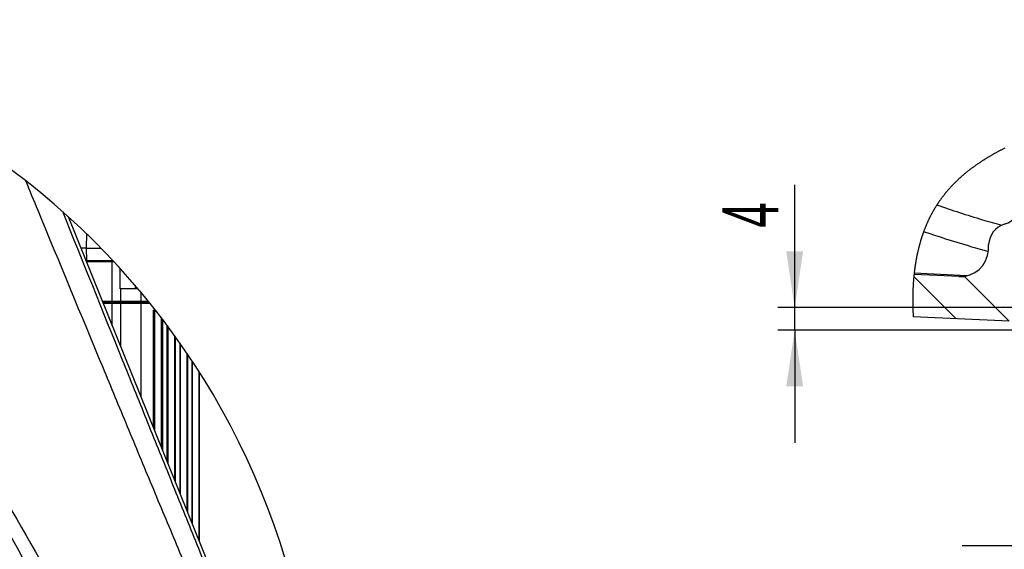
# Model space of a CAD drawing. Extents: x 0 to 4205, y 0 to 2970.
# Tile 10 of 68: x 976 to 1414, y 1232 to 1468. Entities that reach past the tile are written whole.
import ezdxf

# ---------------------------------------------------------------- set-up
doc = ezdxf.new("R2010")
doc.units = 0
doc.header["$LTSCALE"] = 5
doc.layers.get('0').update_dxf_attribs({"linetype": 'CONTINUOUS'})
doc.styles.add('SLDTEXTSTYLE0', font='TXT', dxfattribs={"width": 0.605})
doc.dimstyles.new('SLDDIMSTYLE3', dxfattribs={"dimtxt": 25, "dimasz": 25, "dimexe": 0, "dimexo": 0.0625, "dimgap": 6.25, "dimtad": 1, "dimdec": 1, "dimlfac": 0.4, "dimrnd": 1e-09, "dimzin": 12, "dimtxsty": 'SLDTEXTSTYLE0', "dimsah": 1, "dimcen": 0.09, "dimazin": 3, "dimtfac": 1, "dimtmove": 0, "dimatfit": 3, "dimtolj": 1, "dimtzin": 12})

# ---------------------------------------------------------------- blocks, each defined once
blk = doc.blocks.new('SW_HATCH_1')
at = {"color": 0, "linetype": 'CONTINUOUS'}
for p, q in [((-160.45, 3.29), (-179.3, 22.15)), ((-136.93, 2.22), (-156.83, 22.13))]:
    blk.add_line(p, q, dxfattribs=at)
blk = doc.blocks.new('SW_SYMBOL_HOLE_DEPTH')
at = {"color": 0, "linetype": 'CONTINUOUS'}
for p, q in [((0, 4375), (4000, 4375)), ((2000, 4375), (2000, 375)), ((500, 2775), (2000, 375)), ((3500, 2775), (2000, 375))]:
    blk.add_line(p, q, dxfattribs=at)
blk = doc.blocks.new('_D_20')
at = {"color": 7, "linetype": 'CONTINUOUS'}
for p, q in [((1444.82, 1329.76), (1444.82, 1226.46)), ((1461.82, 1329.76), (1461.82, 1226.46)), ((1444.82, 1233.96), (1394.82, 1233.96)), ((1444.82, 1233.96), (1461.82, 1233.96)), ((1461.82, 1233.96), (1673.44, 1233.96))]:
    blk.add_line(p, q, dxfattribs=at)
for points in [[(1444.82, 1233.96), (1419.82, 1237.71), (1419.82, 1230.21)], [(1461.82, 1233.96), (1486.82, 1230.21), (1486.82, 1237.71)]]:
    blk.add_solid(points, dxfattribs=at)
at = {"color": 7, "linetype": 'CONTINUOUS', "xscale": 0.006445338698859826, "yscale": 0.006445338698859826, "zscale": 0.006445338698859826}
blk.add_blockref('SW_SYMBOL_HOLE_DEPTH', (1600.72, 1237.58), dxfattribs=at)
at = {"color": 7, "linetype": 'CONTINUOUS', "char_height": 25, "attachment_point": 1, "style": 'SLDTEXTSTYLE0'}
for s, insert in [('3x M8', (1507.17, 1266.26)), ('12', (1635.25, 1266.26))]:
    blk.add_mtext(s, dxfattribs=dict(at, insert=insert))
blk = doc.blocks.new('_D_22')
at = {"color": 7, "linetype": 'CONTINUOUS'}
for p, q in [((1320.38, 1339.76), (1320.38, 1394.36)), ((1451.85, 1339.76), (1312.88, 1339.76)), ((1320.38, 1329.76), (1320.38, 1339.76)), ((1510.34, 1329.76), (1312.88, 1329.76)), ((1320.38, 1329.76), (1320.38, 1279.76))]:
    blk.add_line(p, q, dxfattribs=at)
for points in [[(1320.38, 1339.76), (1324.13, 1364.76), (1316.63, 1364.76)], [(1320.38, 1329.76), (1316.63, 1304.76), (1324.13, 1304.76)]]:
    blk.add_solid(points, dxfattribs=at)
at = {"color": 7, "linetype": 'CONTINUOUS', "insert": (1288.16, 1375.26), "char_height": 25, "attachment_point": 1, "rotation": 90, "style": 'SLDTEXTSTYLE0'}
blk.add_mtext('4', dxfattribs=at)

msp = doc.modelspace()

# ---------------------------------------------------------------- linework, layer by layer
at = {"color": 7, "linetype": 'CONTINUOUS'}
for p, q in [((997.51, 1380.24), (1107.42, 1108.21)), ((1005.58, 1366.16), (1003.2, 1366.16)), ((1005.58, 1366.16), (1012.14, 1366.16)), ((1406.45, 1365.35), (1406.58, 1367.78)), ((1017.14, 1360.16), (1005.58, 1360.16)), ((1017.87, 1360.16), (1017.14, 1360.16)), ((1020.57, 1348.16), (1020.57, 1357.23)), ((1393.4, 1353.52), (1373.4, 1354.43)), ((1020.74, 1348.16), (1020.57, 1348.16)), ((1028.53, 1348.16), (1020.74, 1348.16)), ((1020.74, 1348.16), (1020.74, 1342.66)), ((1012.69, 1342.66), (1017.14, 1342.66)), ((1017.46, 1342.16), (1012.89, 1342.16)), ((1017.14, 1341.66), (1013.1, 1341.66)), ((1017.14, 1342.66), (1020.74, 1342.66)), ((1020.74, 1341.66), (1017.14, 1341.66)), ((1021.24, 1342.16), (1017.46, 1342.16)), ((1020.74, 1342.66), (1029.74, 1342.66)), ((1020.74, 1342.66), (1021.24, 1342.16)), ((1021.24, 1342.16), (1020.74, 1341.66)), ((1020.74, 1341.66), (1020.74, 1322.75)), ((1029.74, 1341.66), (1020.74, 1341.66)), ((1029.74, 1342.16), (1021.24, 1342.16)), ((1029.74, 1342.66), (1033.09, 1342.66)), ((1033.5, 1342.16), (1029.74, 1342.16)), ((1033.9, 1341.66), (1029.74, 1341.66)), ((1035.24, 1338.66), (1036.28, 1338.66)), ((1035.24, 1338.66), (1035.24, 1286.86)), ((1039.39, 1334.65), (1039.39, 1276.59)), ((1415.62, 1333.74), (1373.06, 1335.67)), ((1041.39, 1332), (1041.39, 1271.64)), ((1045.11, 1326.91), (1045.11, 1262.41)), ((1047.11, 1324.1), (1047.11, 1257.46)), ((1050.52, 1319.16), (1050.52, 1249.04)), ((1052.52, 1316.17), (1052.52, 1244.09)), ((1055.68, 1311.29), (1055.68, 1236.26))]:
    msp.add_line(p, q, dxfattribs=at)
at = {"color": 8, "linetype": 'CONTINUOUS'}
for p, q in [((998.01, 1379.01), (998.01, 1379.78)), ((1005.64, 1372.63), (1005.58, 1366.16)), ((1005.58, 1366.16), (1005.63, 1360.65)), ((1017.23, 1360.65), (1017.23, 1360.85)), ((1005.42, 1360.65), (1005.63, 1360.65)), ((1005.63, 1360.65), (1017.23, 1360.65)), ((1017.14, 1342.66), (1017.14, 1360.16)), ((1017.23, 1360.65), (1017.42, 1360.65)), ((1373.48, 1355.15), (1396.91, 1354.07)), ((1027.24, 1349.68), (1027.24, 1348.16)), ((1029.74, 1346.73), (1029.74, 1342.66)), ((1017.14, 1342.66), (1017.46, 1342.16)), ((1017.46, 1342.16), (1017.14, 1341.66)), ((1017.14, 1331.66), (1017.14, 1341.66)), ((1029.74, 1342.66), (1029.74, 1342.16)), ((1029.74, 1342.16), (1029.74, 1341.66)), ((1029.74, 1341.66), (1029.74, 1300.47)), ((1035.82, 1338.66), (1035.82, 1285.42)), ((1038.81, 1335.41), (1038.81, 1278.02)), ((1041.76, 1331.51), (1041.76, 1270.72)), ((1044.75, 1327.42), (1044.75, 1263.33)), ((1047.32, 1323.8), (1047.32, 1256.95)), ((1050.31, 1319.46), (1050.31, 1249.55)), ((1052.61, 1316.03), (1052.61, 1243.87)), ((1055.59, 1311.43), (1055.59, 1236.47))]:
    msp.add_line(p, q, dxfattribs=at)
at = {"color": 7, "linetype": 'CONTINUOUS', "flags": 128}
msp.add_lwpolyline([(1413.79, 1410.61), (1413.51, 1410.47), (1413.22, 1410.33), (1412.94, 1410.19), (1412.66, 1410.05), (1412.4, 1409.92), (1412.15, 1409.78), (1411.89, 1409.65), (1411.63, 1409.52), (1411.38, 1409.39), (1411.13, 1409.25), (1410.87, 1409.12), (1410.62, 1408.98), (1410.37, 1408.85), (1410.12, 1408.71), (1409.87, 1408.58), (1409.62, 1408.44), (1409.38, 1408.31), (1409.15, 1408.18), (1408.91, 1408.05), (1408.68, 1407.92), (1408.45, 1407.79), (1408.2, 1407.65), (1407.96, 1407.51), (1407.72, 1407.37), (1407.47, 1407.23), (1407.23, 1407.09), (1406.99, 1406.95), (1406.75, 1406.8), (1406.53, 1406.67), (1406.31, 1406.54), (1406.09, 1406.41), (1405.87, 1406.28), (1405.65, 1406.14), (1405.44, 1406.01), (1405.22, 1405.88), (1405, 1405.74), (1404.79, 1405.61), (1404.57, 1405.47), (1404.36, 1405.33), (1404.15, 1405.2), (1403.95, 1405.07), (1403.74, 1404.94), (1403.55, 1404.81), (1403.35, 1404.68), (1403.15, 1404.55), (1402.94, 1404.41), (1402.73, 1404.27), (1402.52, 1404.13), (1402.31, 1403.99), (1402.1, 1403.85), (1401.9, 1403.71), (1401.7, 1403.58), (1401.51, 1403.44), (1401.31, 1403.31), (1401.12, 1403.17), (1400.93, 1403.04), (1400.74, 1402.9), (1400.55, 1402.77), (1400.36, 1402.63), (1400.17, 1402.49), (1399.98, 1402.35), (1399.79, 1402.22), (1399.61, 1402.08), (1399.42, 1401.95), (1399.24, 1401.81), (1399.04, 1401.66), (1398.84, 1401.51), (1398.65, 1401.36), (1398.45, 1401.21), (1398.26, 1401.06), (1398.06, 1400.91), (1397.88, 1400.77), (1397.7, 1400.63), (1397.51, 1400.48), (1397.33, 1400.34), (1397.15, 1400.2), (1396.97, 1400.05), (1396.79, 1399.91), (1396.61, 1399.76), (1396.44, 1399.62), (1396.26, 1399.47), (1396.08, 1399.33), (1395.91, 1399.18), (1395.74, 1399.04), (1395.57, 1398.89), (1395.39, 1398.74), (1395.22, 1398.59), (1395.05, 1398.44), (1394.87, 1398.29), (1394.7, 1398.14), (1394.53, 1397.99), (1394.36, 1397.85), (1394.2, 1397.7), (1394.03, 1397.55), (1393.86, 1397.39), (1393.69, 1397.24), (1393.52, 1397.09), (1393.36, 1396.93), (1393.19, 1396.78), (1393.02, 1396.62), (1392.86, 1396.47), (1392.68, 1396.3), (1392.51, 1396.13), (1392.34, 1395.97), (1392.16, 1395.8), (1391.99, 1395.63), (1391.82, 1395.47), (1391.66, 1395.31), (1391.5, 1395.15), (1391.34, 1394.99), (1391.18, 1394.83), (1391.02, 1394.67), (1390.87, 1394.51), (1390.71, 1394.34), (1390.55, 1394.18), (1390.4, 1394.02), (1390.24, 1393.86), (1390.09, 1393.69), (1389.94, 1393.53), (1389.79, 1393.37), (1389.64, 1393.21), (1389.49, 1393.04), (1389.34, 1392.88), (1389.19, 1392.71), (1389.04, 1392.55), (1388.89, 1392.38), (1388.75, 1392.21), (1388.6, 1392.05), (1388.46, 1391.88), (1388.31, 1391.72), (1388.17, 1391.55), (1388.02, 1391.37), (1387.88, 1391.2), (1387.73, 1391.03), (1387.59, 1390.86), (1387.45, 1390.69), (1387.3, 1390.51), (1387.16, 1390.34), (1387.02, 1390.17), (1386.88, 1389.99), (1386.75, 1389.82), (1386.61, 1389.64), (1386.47, 1389.47), (1386.34, 1389.3), (1386.2, 1389.12), (1386.07, 1388.95), (1385.94, 1388.77), (1385.8, 1388.59), (1385.67, 1388.41), (1385.54, 1388.23), (1385.4, 1388.05), (1385.27, 1387.87), (1385.14, 1387.69), (1385.01, 1387.51), (1384.88, 1387.33), (1384.75, 1387.15), (1384.62, 1386.96), (1384.5, 1386.78), (1384.37, 1386.6), (1384.25, 1386.41), (1384.13, 1386.24), (1384.02, 1386.07), (1383.9, 1385.9), (1383.79, 1385.73), (1383.68, 1385.56), (1383.57, 1385.39), (1383.45, 1385.2), (1383.33, 1385.02), (1383.21, 1384.83), (1383.09, 1384.64), (1382.98, 1384.46), (1382.86, 1384.27), (1382.75, 1384.09), (1382.64, 1383.91), (1382.54, 1383.74), (1382.43, 1383.56), (1382.32, 1383.38), (1382.22, 1383.2), (1382.11, 1383.02), (1382.01, 1382.84), (1381.91, 1382.66), (1381.8, 1382.47), (1381.7, 1382.3), (1381.6, 1382.12), (1381.51, 1381.94), (1381.41, 1381.76), (1381.3, 1381.56), (1381.19, 1381.36), (1381.09, 1381.16), (1380.98, 1380.96), (1380.88, 1380.76), (1380.77, 1380.56), (1380.67, 1380.36), (1380.57, 1380.18), (1380.48, 1379.99), (1380.39, 1379.8), (1380.3, 1379.62), (1380.2, 1379.43), (1380.11, 1379.25), (1380.02, 1379.06), (1379.93, 1378.87), (1379.84, 1378.68), (1379.76, 1378.49), (1379.67, 1378.3), (1379.58, 1378.12), (1379.5, 1377.94), (1379.42, 1377.76), (1379.34, 1377.58), (1379.26, 1377.4), (1379.18, 1377.22), (1379.09, 1377.03), (1379.01, 1376.83), (1378.93, 1376.64), (1378.84, 1376.45), (1378.76, 1376.25), (1378.68, 1376.06), (1378.59, 1375.83), (1378.49, 1375.6), (1378.4, 1375.37), (1378.31, 1375.14), (1378.23, 1374.94), (1378.15, 1374.73), (1378.07, 1374.52), (1377.99, 1374.32), (1377.91, 1374.11), (1377.83, 1373.9), (1377.75, 1373.69), (1377.67, 1373.48), (1377.6, 1373.27), (1377.52, 1373.06), (1377.44, 1372.85), (1377.37, 1372.64), (1377.3, 1372.43), (1377.22, 1372.22), (1377.15, 1372), (1377.08, 1371.79), (1377, 1371.57), (1376.93, 1371.34), (1376.85, 1371.12), (1376.78, 1370.89), (1376.71, 1370.67), (1376.64, 1370.44), (1376.57, 1370.22), (1376.5, 1369.99), (1376.43, 1369.76), (1376.36, 1369.53), (1376.29, 1369.31), (1376.22, 1369.08), (1376.16, 1368.86), (1376.1, 1368.65), (1376.04, 1368.43), (1375.98, 1368.21), (1375.92, 1368), (1375.85, 1367.76), (1375.79, 1367.53), (1375.73, 1367.3), (1375.67, 1367.07), (1375.61, 1366.84), (1375.55, 1366.6), (1375.49, 1366.38), (1375.44, 1366.16), (1375.38, 1365.94), (1375.33, 1365.72), (1375.27, 1365.5), (1375.21, 1365.25), (1375.16, 1365), (1375.1, 1364.76), (1375.04, 1364.51), (1374.99, 1364.26), (1374.93, 1364.01), (1374.88, 1363.76), (1374.82, 1363.51), (1374.77, 1363.27), (1374.72, 1363.03), (1374.67, 1362.79), (1374.63, 1362.55), (1374.58, 1362.31), (1374.53, 1362.07), (1374.49, 1361.84), (1374.44, 1361.62), (1374.4, 1361.39), (1374.36, 1361.16), (1374.32, 1360.93), (1374.27, 1360.68), (1374.23, 1360.42), (1374.18, 1360.16), (1374.14, 1359.91), (1374.1, 1359.65), (1374.06, 1359.39), (1374.02, 1359.14), (1373.98, 1358.88), (1373.94, 1358.62), (1373.9, 1358.36), (1373.86, 1358.1), (1373.82, 1357.84), (1373.78, 1357.58), (1373.75, 1357.32), (1373.71, 1357.06), (1373.68, 1356.8), (1373.64, 1356.52), (1373.61, 1356.25), (1373.57, 1355.97), (1373.54, 1355.7), (1373.51, 1355.42), (1373.48, 1355.15), (1373.45, 1354.91), (1373.42, 1354.67), (1373.4, 1354.43), (1373.37, 1354.17), (1373.35, 1353.92), (1373.32, 1353.66), (1373.29, 1353.36), (1373.26, 1353.07), (1373.24, 1352.77), (1373.21, 1352.47), (1373.19, 1352.17), (1373.16, 1351.87), (1373.14, 1351.59), (1373.12, 1351.31), (1373.1, 1351.03), (1373.08, 1350.74), (1373.06, 1350.46), (1373.04, 1350.18), (1373.03, 1349.89), (1373.01, 1349.61), (1372.99, 1349.32), (1372.98, 1349.04), (1372.96, 1348.76), (1372.95, 1348.47), (1372.94, 1348.19), (1372.93, 1347.91), (1372.91, 1347.62), (1372.9, 1347.34), (1372.89, 1347.05), (1372.88, 1346.76), (1372.88, 1346.47), (1372.87, 1346.19), (1372.86, 1345.9), (1372.86, 1345.62), (1372.85, 1345.34), (1372.84, 1345.04), (1372.84, 1344.75), (1372.84, 1344.46), (1372.83, 1344.17), (1372.83, 1343.88), (1372.83, 1343.58), (1372.83, 1343.29), (1372.83, 1343), (1372.83, 1342.7), (1372.83, 1342.41), (1372.84, 1342.11), (1372.84, 1341.81), (1372.84, 1341.52), (1372.85, 1341.22), (1372.85, 1340.92), (1372.86, 1340.61), (1372.87, 1340.3), (1372.87, 1339.99), (1372.88, 1339.67), (1372.89, 1339.36), (1372.9, 1339.05), (1372.91, 1338.74), (1372.93, 1338.42), (1372.94, 1338.11), (1372.95, 1337.79), (1372.97, 1337.48), (1372.98, 1337.16), (1373, 1336.87), (1373.01, 1336.57), (1373.03, 1336.27), (1373.05, 1335.97), (1373.06, 1335.67)], dxfattribs=at)
at = {"color": 8, "linetype": 'CONTINUOUS', "flags": 128}
msp.add_lwpolyline([(1017.55, 1360.16), (1017.49, 1360.17), (1017.43, 1360.2), (1017.37, 1360.24), (1017.33, 1360.3), (1017.29, 1360.38), (1017.26, 1360.46), (1017.24, 1360.55), (1017.23, 1360.65)], dxfattribs=at)
at = {"color": 7, "linetype": 'CONTINUOUS'}
for centre, radius, start, end in [((770.76, 1129.92), 337.75, 0, 175.4304), ((1409.74, 1388.7), 12.5, 287.6365, 355.0012), ((1416.56, 1367.26), 10, 107.6375, 176.9991), ((1393.96, 1366.01), 12.5, 267.4, 356.999)]:
    msp.add_arc(centre, radius, start, end, dxfattribs=at)
at = {"color": 8, "linetype": 'CONTINUOUS'}
msp.add_arc((1006.08, 1360.61), 0.451, 174.3426, 261.7244, dxfattribs=at)
for points, knots in [([(979.63, 1224.53), (968.71, 1244.09), (946.87, 1283.2), (913.33, 1341.43), (883.16, 1394.18), (862.41, 1430.24), (851.42, 1449.78), (848.19, 1455.66), (846.7, 1458.82), (846.59, 1459.05)], [0, 0, 0, 0, 0.249202, 0.498414, 0.747627, 0.925394, 0.961211, 0.997125, 1, 1, 1, 1]), ([(851.03, 1457.99), (852.18, 1455.83), (854.79, 1450.88), (865.67, 1432.16), (886.63, 1396.23), (917.43, 1343.73), (951.58, 1285.83), (973.95, 1246.99), (985.14, 1227.57)], [0, 0, 0, 0, 0.02758, 0.06299, 0.243533, 0.495692, 0.74785, 1, 1, 1, 1]), ([(1102.19, 1103.39), (1098.22, 1111.96), (1090.25, 1129.16), (1079.01, 1155.32), (1067.96, 1181.66), (1056.92, 1208), (1045.81, 1234.28), (1034.83, 1260.55), (1023.89, 1286.84), (1007.02, 1327.63), (991.9, 1364), (980.53, 1391.66), (978.72, 1396.06)], [0, 0, 0, 0, 0.089264, 0.178936, 0.268913, 0.359066, 0.448635, 0.538283, 0.627966, 0.717639, 0.955065, 1, 1, 1, 1]), ([(1383.57, 1385.39), (1390.28, 1383.1), (1399.86, 1379.85), (1409.61, 1377.18), (1412.53, 1376.38)], [0, 0, 0, 0, 0.700997, 1, 1, 1, 1]), ([(994.93, 1382.56), (1003.81, 1360.55), (1016.23, 1329.8), (1032.17, 1290.3), (1042.77, 1264.07), (1053.37, 1237.84), (1064, 1211.6), (1074.67, 1185.37), (1085.37, 1159.14), (1096.07, 1132.97), (1103.2, 1115.53), (1106.77, 1106.82)], [0, 0, 0, 0, 0.239267, 0.334351, 0.429448, 0.524519, 0.619527, 0.714887, 0.81006, 0.905086, 1, 1, 1, 1]), ([(1406.21, 1364.65), (1403.34, 1365.47), (1393.76, 1368.2), (1384.3, 1371.31), (1377.67, 1373.48)], [0, 0, 0, 0, 0.2996954, 1, 1, 1, 1])]:
    msp.add_open_spline(points, degree=3, knots=knots, dxfattribs=at)

# ---------------------------------------------------------------- block references
at = {"color": 7, "linetype": 'CONTINUOUS'}
msp.add_blockref('SW_HATCH_1', (1552.62, 1331.51), dxfattribs=at)

# ---------------------------------------------------------------- dimensions: what is measured, and where the dimension line sits
dim = msp.add_linear_dim(base=(1320.38, 1339.76), p1=(1520.34, 1329.76), p2=(1461.85, 1339.76), angle=90, dimstyle='SLDDIMSTYLE3', dxfattribs=at)
dim.commit()
dim.dimension.update_dxf_attribs({"geometry": '_D_22', "text_midpoint": (1320.38, 1384.81), "dimtype": 160})
dim = msp.add_linear_dim(base=(1461.82, 1233.96), p1=(1444.82, 1339.76), p2=(1461.82, 1339.76), angle=0, text='3x M8{\\fGDT;x}12', dimstyle='SLDDIMSTYLE3', dxfattribs=at)
dim.commit()
dim.dimension.update_dxf_attribs({"geometry": '_D_20', "text_midpoint": (1590.31, 1233.96), "dimtype": 160})

doc.saveas('drawing.dxf')
